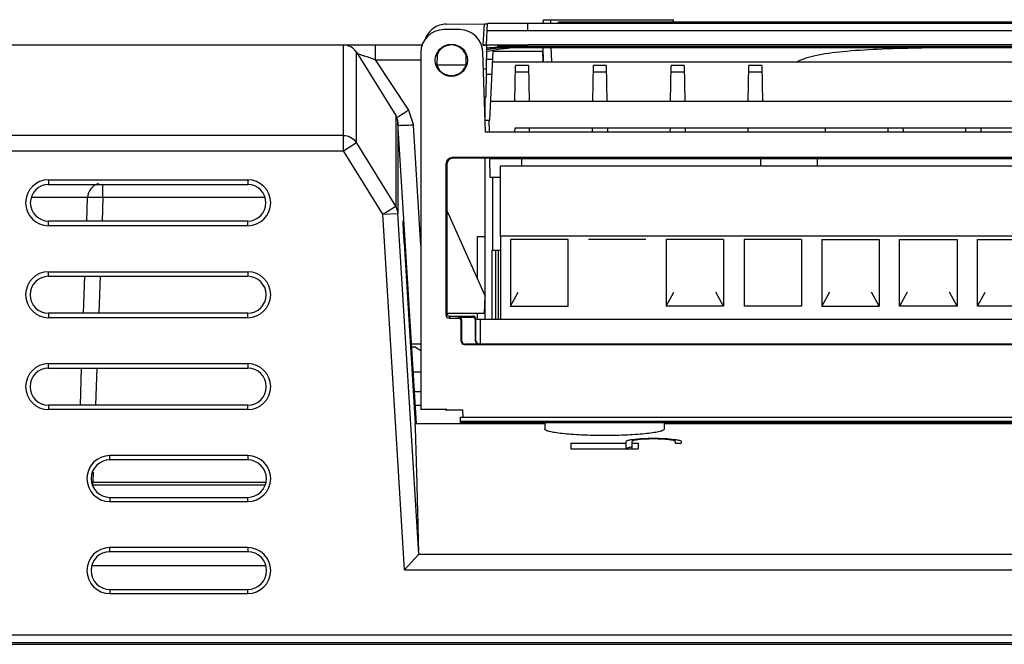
# Model space of a CAD drawing. Header units: millimetres. Extents: x 0 to 1400, y 0 to 1000.
# Tile 14 of 38: x 549 to 613, y 203 to 244. Entities that reach past the tile are written whole.
import ezdxf

# ---------------------------------------------------------------- set-up
doc = ezdxf.new("R2010")
doc.units = ezdxf.units.MM
doc.header["$LTSCALE"] = 77
doc.layers.add('00_COMPONENTS', color=7, linetype='CONTINUOUS')

msp = doc.modelspace()

# ---------------------------------------------------------------- linework, layer by layer
at = {"layer": '00_COMPONENTS', "color": 7, "linetype": 'CONTINUOUS'}
for p, q in [((576.376, 243.248), (578.868, 243.272)), ((578.996, 241.887), (579.069, 243.283)), ((639.711, 243.286), (581.711, 243.286)), ((582.712, 243.286), (582.716, 243.535)), ((582.716, 243.535), (583.206, 243.535)), ((583.21, 243.286), (583.206, 243.535)), ((583.206, 243.527), (591.206, 243.527)), ((583.711, 243.285), (583.711, 243.385)), ((583.711, 243.385), (638.711, 243.385)), ((591.208, 243.385), (591.206, 243.527)), ((577.263, 242.887), (576.211, 242.887)), ((467.711, 241.887), (574.845, 241.887)), ((578.939, 241.873), (578.795, 241.872)), ((579.011, 241.873), (578.952, 238.482)), ((578.996, 241.887), (581.711, 241.887)), ((579.711, 241.883), (579.711, 241.714)), ((638.711, 241.783), (579.711, 241.783)), ((639.711, 241.887), (581.711, 241.887)), ((592.253, 241.77), (592.045, 241.769)), ((592.045, 241.769), (592.045, 241.767)), ((592.045, 241.767), (592.253, 241.765)), ((592.045, 241.76), (592.045, 241.758)), ((592.045, 241.758), (592.253, 241.757)), ((592.878, 241.772), (592.253, 241.77)), ((592.253, 241.765), (592.878, 241.764)), ((592.253, 241.757), (592.878, 241.755)), ((593.711, 241.773), (592.878, 241.772)), ((592.878, 241.764), (593.295, 241.763)), ((592.878, 241.755), (593.295, 241.754)), ((593.295, 241.768), (593.503, 241.77)), ((593.295, 241.759), (593.503, 241.761)), ((593.503, 241.77), (593.92, 241.771)), ((593.503, 241.761), (593.92, 241.762)), ((594.753, 241.774), (593.711, 241.773)), ((593.711, 241.754), (594.753, 241.753)), ((593.92, 241.771), (594.545, 241.771)), ((593.92, 241.762), (594.545, 241.762)), ((594.545, 241.771), (598.503, 241.771)), ((594.545, 241.762), (598.503, 241.762)), ((599.753, 241.774), (594.753, 241.774)), ((594.753, 241.753), (599.753, 241.753)), ((599.753, 241.753), (599.753, 241.774)), ((601.836, 241.771), (601.42, 241.769)), ((601.42, 241.769), (601.42, 241.767)), ((601.42, 241.767), (601.836, 241.765)), ((602.67, 241.772), (601.836, 241.771)), ((601.836, 241.765), (602.67, 241.763)), ((602.045, 241.758), (602.253, 241.757)), ((602.253, 241.757), (602.878, 241.755)), ((603.503, 241.773), (602.67, 241.772)), ((602.67, 241.768), (603.086, 241.77)), ((603.086, 241.766), (602.67, 241.767)), ((602.67, 241.763), (603.503, 241.762)), ((602.878, 241.755), (603.711, 241.754)), ((603.086, 241.77), (603.711, 241.771)), ((603.711, 241.765), (603.086, 241.766)), ((604.545, 241.774), (603.503, 241.773)), ((603.503, 241.762), (604.545, 241.762)), ((603.711, 241.771), (604.545, 241.771)), ((604.545, 241.765), (603.711, 241.765)), ((603.711, 241.754), (604.753, 241.753)), ((606.211, 241.774), (604.545, 241.774)), ((604.545, 241.771), (606.211, 241.771)), ((605.795, 241.765), (604.545, 241.765)), ((604.545, 241.762), (605.795, 241.762)), ((604.753, 241.753), (605.795, 241.753)), ((606.628, 241.764), (605.795, 241.765)), ((605.795, 241.762), (606.42, 241.762)), ((605.795, 241.753), (606.628, 241.754)), ((607.253, 241.773), (606.211, 241.774)), ((606.211, 241.771), (607.045, 241.771)), ((606.42, 241.762), (607.045, 241.761)), ((607.461, 241.763), (606.628, 241.764)), ((606.628, 241.754), (607.461, 241.755)), ((607.045, 241.771), (607.67, 241.769)), ((607.045, 241.761), (607.253, 241.759)), ((608.295, 241.772), (607.253, 241.773)), ((607.461, 241.755), (607.461, 241.763)), ((608.295, 241.762), (607.461, 241.763)), ((607.461, 241.755), (608.295, 241.756)), ((607.67, 241.769), (607.878, 241.768)), ((607.878, 241.768), (609.128, 241.768)), ((608.92, 241.77), (608.295, 241.772)), ((608.503, 241.76), (608.295, 241.762)), ((608.295, 241.756), (608.503, 241.758)), ((608.503, 241.758), (608.503, 241.76)), ((609.128, 241.768), (608.92, 241.77)), ((610.795, 241.756), (610.795, 241.753)), ((614.128, 241.756), (610.795, 241.756)), ((610.795, 241.753), (618.711, 241.753)), ((570.505, 241.415), (573.072, 237.285)), ((574.711, 241.387), (574.711, 218.102)), ((575.773, 241.232), (575.761, 240.574)), ((577.65, 241.232), (577.661, 240.574)), ((578.945, 236.187), (578.762, 241.44)), ((579.053, 241.588), (579.006, 241.58)), ((579.054, 241.585), (579.006, 241.578)), ((579.007, 241.674), (579.031, 241.676)), ((579.008, 241.672), (579.031, 241.675)), ((579.211, 236.987), (579.447, 241.487)), ((579.447, 241.487), (582.685, 241.487)), ((579.711, 241.714), (638.711, 241.714)), ((582.697, 240.787), (582.685, 241.487)), ((582.729, 240.784), (582.712, 241.714)), ((583.262, 240.808), (583.216, 241.714)), ((607.205, 241.697), (607.421, 241.701)), ((608.287, 241.712), (608.512, 241.714)), ((577.661, 240.574), (575.761, 240.574)), ((579.418, 240.936), (578.995, 240.936)), ((579.41, 240.787), (644.271, 240.787)), ((580.857, 238.192), (580.898, 240.541)), ((581.744, 240.541), (580.898, 240.541)), ((581.744, 240.541), (581.785, 238.187)), ((582.726, 240.936), (582.695, 240.936)), ((585.937, 238.192), (585.978, 240.541)), ((586.824, 240.541), (585.978, 240.541)), ((586.824, 240.541), (586.865, 238.187)), ((591.017, 238.192), (591.058, 240.541)), ((591.904, 240.541), (591.058, 240.541)), ((591.904, 240.541), (591.945, 238.187)), ((596.097, 238.192), (596.138, 240.541)), ((596.984, 240.541), (596.138, 240.541)), ((596.984, 240.541), (597.025, 238.187)), ((578.983, 240.282), (578.801, 240.322)), ((578.865, 238.482), (578.952, 238.482)), ((578.866, 238.462), (578.952, 238.462)), ((578.88, 238.062), (578.911, 238.092)), ((578.881, 238.03), (578.911, 238.059)), ((621.575, 238.187), (579.274, 238.187)), ((574.422, 217.191), (573.221, 236.818)), ((578.917, 236.987), (579.211, 236.987)), ((579.152, 236.987), (579.18, 236.186)), ((621.47, 236.187), (578.945, 236.187)), ((580.861, 236.186), (580.866, 236.487)), ((580.866, 236.487), (621.486, 236.487)), ((581.82, 236.187), (581.815, 236.487)), ((585.908, 236.487), (585.902, 236.187)), ((586.895, 236.487), (586.9, 236.187)), ((590.988, 236.487), (590.982, 236.187)), ((591.975, 236.487), (591.98, 236.187)), ((596.068, 236.487), (596.062, 236.187)), ((601.115, 236.487), (601.12, 236.187)), ((605.208, 236.487), (605.202, 236.187)), ((606.195, 236.487), (606.2, 236.187)), ((610.288, 236.487), (610.282, 236.187)), ((611.275, 236.487), (611.28, 236.187)), ((576.359, 224.252), (576.359, 234.14)), ((576.41, 234.089), (576.407, 224.395)), ((621.364, 234.54), (576.759, 234.54)), ((579.225, 234.489), (576.81, 234.489)), ((579.247, 233.259), (579.225, 234.489)), ((579.225, 234.487), (621.308, 234.487)), ((550.411, 233.087), (563.411, 233.087)), ((550.411, 232.78), (563.411, 232.78)), ((579.247, 233.259), (579.911, 233.259)), ((579.411, 228.487), (579.411, 233.259)), ((552.903, 230.391), (552.957, 231.922)), ((574.583, 208.65), (573.223, 230.896)), ((576.411, 231.087), (578.911, 225.487)), ((563.411, 230.391), (550.411, 230.391)), ((573.615, 230.387), (573.551, 230.387)), ((563.411, 230.087), (550.411, 230.087)), ((573.645, 229.887), (573.579, 229.887)), ((573.635, 228.94), (574.353, 217.187)), ((578.411, 226.607), (578.411, 229.387)), ((578.411, 229.387), (578.911, 229.387)), ((579.911, 229.417), (579.911, 223.987)), ((580.576, 229.187), (580.576, 224.829)), ((584.326, 229.187), (580.576, 229.187)), ((584.326, 224.829), (584.326, 229.187)), ((589.406, 229.187), (585.656, 229.187)), ((590.736, 229.187), (590.736, 224.829)), ((594.486, 229.187), (590.736, 229.187)), ((594.486, 229.187), (594.486, 224.829)), ((595.816, 229.187), (595.816, 224.829)), ((599.566, 229.187), (595.816, 229.187)), ((599.566, 229.187), (599.566, 224.829)), ((600.896, 229.187), (600.896, 224.829)), ((600.896, 229.187), (604.646, 229.187)), ((604.646, 229.187), (604.646, 224.829)), ((605.976, 224.829), (605.976, 229.187)), ((605.976, 229.187), (609.726, 229.187)), ((609.726, 229.187), (609.726, 224.829)), ((611.056, 224.829), (611.056, 229.187)), ((611.056, 229.187), (614.806, 229.187)), ((579.341, 228.487), (579.341, 223.987)), ((579.341, 228.487), (579.911, 228.487)), ((579.604, 223.987), (579.604, 228.487)), ((579.783, 223.987), (579.783, 228.487)), ((550.411, 227.087), (563.411, 227.087)), ((550.411, 226.789), (563.411, 226.789)), ((552.694, 224.382), (552.778, 226.789)), ((580.576, 224.829), (581.076, 225.757)), ((590.736, 224.829), (591.236, 225.757)), ((594.486, 224.829), (593.986, 225.757)), ((601.396, 225.757), (600.896, 224.829)), ((604.646, 224.829), (604.146, 225.757)), ((606.476, 225.757), (605.976, 224.829)), ((609.726, 224.829), (609.226, 225.757)), ((611.056, 224.829), (611.556, 225.757)), ((578.873, 224.387), (578.911, 225.487)), ((563.411, 224.382), (550.411, 224.382)), ((576.407, 224.648), (576.411, 224.387)), ((576.411, 224.387), (578.873, 224.387)), ((578.411, 223.997), (578.411, 224.387)), ((580.576, 224.829), (584.326, 224.829)), ((594.486, 224.829), (590.736, 224.829)), ((599.566, 224.829), (595.816, 224.829)), ((600.896, 224.829), (604.646, 224.829)), ((609.726, 224.829), (605.976, 224.829)), ((614.806, 224.829), (611.056, 224.829)), ((563.411, 224.087), (550.411, 224.087)), ((576.559, 224.052), (577.159, 224.052)), ((576.606, 224.195), (578.107, 224.195)), ((577.185, 224.13), (578.085, 224.13)), ((577.359, 222.535), (577.359, 223.852)), ((577.385, 222.561), (577.385, 223.93)), ((578.285, 222.561), (578.285, 223.93)), ((578.306, 222.582), (578.306, 223.995)), ((578.306, 223.987), (620.551, 223.987)), ((578.611, 222.387), (578.611, 223.987)), ((574.105, 222.387), (574.711, 222.387)), ((574.116, 222.187), (574.311, 222.187)), ((574.711, 221.93), (574.311, 222.187)), ((577.559, 222.335), (621.564, 222.335)), ((578.485, 222.361), (577.585, 222.361)), ((578.493, 222.387), (621.561, 222.387)), ((550.411, 221.087), (563.411, 221.087)), ((550.411, 220.798), (563.411, 220.798)), ((552.484, 218.373), (552.568, 220.798)), ((574.216, 220.559), (574.711, 220.559)), ((574.295, 219.263), (574.711, 219.263)), ((563.411, 218.373), (550.411, 218.373)), ((563.411, 218.087), (550.411, 218.087)), ((574.711, 218.349), (574.351, 218.349)), ((576.411, 218.102), (574.711, 218.102)), ((576.311, 218.102), (576.311, 218.067)), ((576.311, 218.067), (577.462, 218.067)), ((576.411, 218.067), (576.411, 218.102)), ((577.479, 217.593), (577.462, 218.067)), ((577.297, 217.187), (577.311, 217.587)), ((577.311, 217.587), (643.711, 217.587)), ((574.353, 217.187), (582.811, 217.187)), ((643.724, 217.232), (577.299, 217.232)), ((582.811, 217.187), (582.811, 216.819)), ((590.611, 217.187), (590.611, 216.819)), ((590.611, 217.187), (645.711, 217.187)), ((588.111, 215.529), (588.111, 216.014)), ((588.511, 215.529), (588.511, 216.014)), ((591.311, 216.014), (591.311, 215.9)), ((591.711, 216.014), (591.711, 215.9)), ((584.511, 215.9), (584.511, 215.529)), ((584.511, 215.9), (588.111, 215.9)), ((584.511, 215.529), (588.911, 215.529)), ((588.511, 215.9), (588.911, 215.9)), ((588.911, 215.9), (588.911, 215.529)), ((591.311, 215.9), (591.711, 215.9)), ((563.411, 215.087), (554.411, 215.087)), ((563.411, 214.807), (554.411, 214.807)), ((553.308, 213.35), (564.603, 213.35)), ((554.411, 212.363), (563.411, 212.363)), ((554.411, 212.087), (563.411, 212.087)), ((574.512, 211.682), (574.506, 211.913)), ((574.512, 211.667), (574.508, 211.83)), ((563.411, 209.087), (554.411, 209.087)), ((563.411, 208.816), (554.411, 208.816)), ((574.572, 208.625), (573.644, 207.638)), ((564.57, 207.887), (553.248, 207.887)), ((554.411, 206.354), (563.411, 206.354)), ((554.411, 206.087), (563.411, 206.087)), ((547.211, 203.387), (639.949, 203.387)), ((546.354, 202.887), (617.596, 202.887)), ((547.1, 202.772), (617.711, 202.772))]:
    msp.add_line(p, q, dxfattribs=at)
at = {"layer": '00_COMPONENTS', "color": 9, "linetype": 'CONTINUOUS'}
for p, q in [((578.795, 241.872), (578.868, 243.272)), ((581.711, 242.813), (581.711, 243.286)), ((639.711, 242.813), (581.711, 242.813)), ((569.657, 235.981), (569.656, 241.887)), ((571.727, 241.887), (571.727, 240.922)), ((581.711, 241.887), (581.711, 241.883)), ((570.506, 235.511), (570.505, 241.415)), ((571.727, 240.922), (573.902, 237.637)), ((571.727, 240.922), (574.711, 240.922)), ((581.751, 240.115), (580.891, 240.115)), ((586.831, 240.115), (585.971, 240.115)), ((591.911, 240.115), (591.051, 240.115)), ((596.991, 240.115), (596.131, 240.115)), ((573.072, 237.285), (573.073, 236.626)), ((573.902, 237.637), (574.231, 236.655)), ((573.073, 236.626), (573.074, 231.36)), ((573.221, 236.818), (573.223, 230.896)), ((574.711, 228.803), (574.231, 236.655)), ((569.657, 235.981), (482.128, 235.981)), ((569.657, 234.986), (569.657, 235.981)), ((569.657, 234.986), (570.506, 235.511)), ((573.074, 231.36), (570.506, 235.511)), ((481.131, 234.986), (569.657, 234.986)), ((572.225, 230.834), (569.657, 234.986)), ((576.41, 234.089), (576.359, 234.14)), ((576.81, 234.489), (576.759, 234.54)), ((550.411, 233.087), (550.411, 232.78)), ((553.956, 231.922), (553.956, 232.78)), ((563.411, 233.087), (563.411, 232.78)), ((552.957, 231.922), (549.309, 231.922)), ((553.956, 231.922), (553.903, 230.391)), ((564.511, 231.922), (553.956, 231.922)), ((572.225, 230.834), (573.074, 231.36)), ((572.225, 230.834), (573.223, 230.896)), ((573.644, 207.638), (572.225, 230.834)), ((550.411, 230.087), (550.411, 230.391)), ((563.411, 230.087), (563.411, 230.391)), ((573.704, 228.922), (573.635, 228.922)), ((620.551, 229.417), (579.911, 229.417)), ((550.411, 226.789), (550.411, 227.087)), ((563.411, 227.087), (563.411, 226.789)), ((553.777, 226.789), (553.693, 224.382)), ((550.411, 224.382), (550.411, 224.087)), ((563.411, 224.087), (563.411, 224.382)), ((576.407, 224.395), (576.359, 224.252)), ((576.606, 224.195), (576.559, 224.052)), ((577.159, 224.052), (577.185, 224.13)), ((577.359, 223.852), (577.385, 223.93)), ((578.085, 224.13), (578.107, 224.195)), ((578.285, 223.93), (578.306, 223.995)), ((577.359, 222.535), (577.385, 222.561)), ((577.559, 222.335), (577.585, 222.361)), ((578.485, 222.361), (578.506, 222.382)), ((550.411, 220.798), (550.411, 221.087)), ((553.568, 220.798), (553.483, 218.373)), ((563.411, 221.087), (563.411, 220.798)), ((550.411, 218.373), (550.411, 218.087)), ((563.411, 218.087), (563.411, 218.373)), ((577.302, 217.325), (643.72, 217.325)), ((554.411, 214.807), (554.411, 215.087)), ((563.411, 215.087), (563.411, 214.807)), ((553.331, 214.012), (553.308, 213.35)), ((553.294, 213.179), (553.294, 213.35)), ((553.294, 213.179), (564.503, 213.179)), ((554.411, 212.363), (554.411, 212.087)), ((563.411, 212.087), (563.411, 212.363)), ((554.411, 208.816), (554.411, 209.087)), ((563.411, 209.087), (563.411, 208.816)), ((631.295, 208.625), (574.572, 208.625)), ((573.644, 207.638), (632.291, 207.638)), ((554.411, 206.354), (554.411, 206.087)), ((563.411, 206.087), (563.411, 206.354))]:
    msp.add_line(p, q, dxfattribs=at)
at = {"layer": '00_COMPONENTS', "color": 6, "linetype": 'CONTINUOUS'}
for p, q in [((578.978, 239.987), (579.368, 239.987)), ((578.911, 237.16), (578.911, 238.462)), ((578.911, 223.987), (578.911, 234.489)), ((581.311, 233.987), (581.311, 234.487)), ((596.911, 233.987), (596.911, 234.487)), ((600.611, 233.987), (600.611, 234.487)), ((579.911, 229.417), (579.911, 233.987)), ((579.911, 233.987), (620.551, 233.987)), ((578.411, 223.987), (578.411, 223.997))]:
    msp.add_line(p, q, dxfattribs=at)
at = {"layer": '00_COMPONENTS', "color": 7, "linetype": 'CONTINUOUS'}
msp.add_circle((576.711, 240.887), 1.05, dxfattribs=at)
for centre, radius, start, end in [((576.211, 241.387), 1.5, 90, 180), ((577.263, 241.387), 1.5, 2, 90), ((569.656, 240.887), 1, 31.86716, 90), ((578.636, 266.204), 24.333, 270.37321, 270.70703), ((581.711, 215.867), 25.948, 94.41335, 95.92899), ((581.716, 229.325), 12.411, 91.6685, 100.56518), ((581.685, 229.496), 12.237, 100.57275, 102.67389), ((581.695, 223.834), 17.949, 97.47277, 98.46356), ((581.699, 223.801), 17.982, 96.33243, 97.47252), ((581.71, 223.7), 18.084, 94.9498, 96.3315), ((610.134, 70.766), 170.956, 90.61888, 90.90928), ((576.705, 240.885), 0.994, 198.22843, 203.30313), ((576.717, 240.885), 0.994, 336.69687, 341.77157), ((572.223, 236.757), 1, 3.49964, 31.86705), ((550.411, 231.587), 1.5, 90, 270), ((550.411, 231.585), 1.194, 90.00208, 269.99792), ((553.956, 231.887), 1, 106.70356, 178), ((563.411, 231.587), 1.5, 270, 90), ((563.411, 231.585), 1.194, 270.00216, 89.99784), ((550.411, 225.587), 1.5, 90, 270), ((563.411, 225.587), 1.5, 270, 90), ((550.411, 225.585), 1.204, 90.00303, 269.99697), ((563.411, 225.585), 1.204, 270.00216, 89.99784), ((550.411, 219.587), 1.5, 90, 270), ((550.411, 219.585), 1.213, 90.00303, 269.99697), ((563.411, 219.587), 1.5, 270, 90), ((563.411, 219.585), 1.213, 270.00216, 89.99784), ((589.072, 211.612), 4.066, 97.63744, 98.15663), ((554.411, 213.587), 1.5, 90, 270), ((554.411, 213.585), 1.222, 90.00303, 269.99697), ((563.411, 213.587), 1.5, 270, 90), ((563.411, 213.585), 1.222, 270.00216, 89.99784), ((554.411, 207.587), 1.5, 90, 270), ((563.411, 207.587), 1.5, 270, 90), ((554.411, 207.585), 1.231, 90.00303, 269.99697), ((563.411, 207.585), 1.231, 270.00216, 89.99784)]:
    msp.add_arc(centre, radius, start, end, dxfattribs=at)
at = {"layer": '00_COMPONENTS', "color": 9, "linetype": 'CONTINUOUS'}
msp.add_arc((525.62, 110.21), 138.606, 70.57041, 70.86787, dxfattribs=at)
at = {"layer": '00_COMPONENTS', "color": 7, "linetype": 'CONTINUOUS'}
for centre, major_axis, ratio, start_param, end_param in [((576.711, 240.887), (1, 0), 0.999963, 6.636063, 9.0719), ((576.759, 234.139), (-0.283, 0.283), 0.999695, -0.785246, 0.785246), ((576.81, 234.089), (0.4, 0), 0.999695, 1.570796, 3.141288), ((576.607, 224.395), (0.051, 0.194), 0.997546, -4.452633, -2.88275), ((576.559, 224.252), (0.063, 0.19), 0.998478, -4.390425, -2.820542), ((577.159, 223.851), (0.063, 0.19), 0.998478, -1.248833, 0.32105), ((577.185, 223.93), (0.063, 0.19), 0.998478, -1.248833, 0.32105), ((578.085, 223.93), (0.063, 0.19), 0.998478, -1.248833, 0.32105), ((578.106, 223.994), (0.051, 0.194), 0.997546, -1.311041, 0.258842), ((577.559, 222.535), (0.141, 0.141), 0.999695, 2.356347, 3.926839), ((577.585, 222.561), (0.141, 0.141), 0.999695, 2.356347, 3.926839), ((578.485, 222.561), (0.141, 0.141), 0.999695, 2.356347, 3.926839), ((578.506, 222.582), (0.105, 0.17), 0.999319, 2.124432, 3.694923)]:
    msp.add_ellipse(centre, major_axis=major_axis, ratio=ratio, start_param=start_param, end_param=end_param, dxfattribs=at)
for points, knots in [([(576.376, 243.248), (576.08, 243.244), (575.477, 243.053), (575.093, 242.549), (574.989, 242.272)], [0, 0, 0, 0, 0.500026, 1, 1, 1, 1]), ([(578.868, 243.272), (578.894, 243.272), (578.941, 243.273), (578.997, 243.273), (579.032, 243.274), (579.052, 243.273), (579.06, 243.276), (579.068, 243.273), (579.068, 243.275)], [0, 0, 0, 0, 0.382338, 0.706747, 0.831111, 0.923704, 0.980642, 1, 1, 1, 1]), ([(578.995, 241.874), (578.995, 241.873), (578.987, 241.876), (578.979, 241.873), (578.959, 241.874), (578.945, 241.873), (578.937, 241.873)], [0, 0, 0, 0, 0.066016, 0.260146, 0.575866, 1, 1, 1, 1]), ([(599.274, 240.788), (599.435, 240.879), (599.823, 241.038), (600.812, 241.297), (602.407, 241.502), (604.661, 241.639), (606.317, 241.682), (607.205, 241.697)], [0, 0, 0, 0, 0.069056, 0.15579, 0.381356, 0.668085, 1, 1, 1, 1]), ([(575.793, 240.492), (575.868, 240.316), (576.13, 240.002), (576.711, 239.829), (577.293, 240.002), (577.554, 240.316), (577.63, 240.492)], [0, 0, 0, 0, 0.250059, 0.5, 0.749941, 1, 1, 1, 1]), ([(573.584, 229.795), (573.579, 229.877), (573.572, 229.994), (573.564, 230.14), (573.559, 230.225), (573.557, 230.291), (573.55, 230.344), (573.556, 230.366), (573.548, 230.387), (573.551, 230.387)], [0, 0, 0, 0, 0.419447, 0.591863, 0.736125, 0.850447, 0.933148, 0.983199, 1, 1, 1, 1]), ([(573.635, 228.94), (573.631, 229.016), (573.613, 229.301), (573.596, 229.586), (573.584, 229.795)], [0, 0, 0, 0, 0.267277, 1, 1, 1, 1]), ([(574.44, 214.408), (574.433, 214.656), (574.406, 215.583), (574.376, 216.509), (574.353, 217.187)], [0, 0, 0, 0, 0.268065, 1, 1, 1, 1]), ([(590.611, 216.819), (590.611, 216.782), (590.492, 216.705), (590.28, 216.647), (589.915, 216.573), (589.439, 216.514), (588.855, 216.462), (587.935, 216.41), (586.711, 216.385), (585.488, 216.41), (584.568, 216.462), (583.983, 216.514), (583.507, 216.573), (583.143, 216.647), (582.93, 216.705), (582.811, 216.782), (582.811, 216.819)], [0, 0, 0, 0, 0.013911, 0.043482, 0.089682, 0.15124, 0.226024, 0.311278, 0.499999, 0.688721, 0.773976, 0.848759, 0.910318, 0.956518, 0.986089, 1, 1, 1, 1]), ([(588.111, 216.014), (588.111, 216.044), (588.233, 216.093), (588.314, 216.109), (588.383, 216.122)], [0, 0, 0, 0, 0.298747, 1, 1, 1, 1]), ([(588.882, 216.122), (588.789, 216.11), (588.668, 216.091), (588.548, 216.055), (588.511, 216.027), (588.511, 216.014)], [0, 0, 0, 0, 0.708278, 0.903573, 1, 1, 1, 1]), ([(588.533, 216.145), (588.989, 216.206), (589.912, 216.228), (590.835, 216.206), (591.291, 216.145)], [0, 0, 0, 0, 0.50014, 1, 1, 1, 1]), ([(591.311, 216.014), (591.311, 216.04), (591.201, 216.079), (591.045, 216.111), (590.756, 216.143), (590.409, 216.164), (590.011, 216.174), (589.498, 216.17), (589.119, 216.151), (588.882, 216.122)], [0, 0, 0, 0, 0.031588, 0.107138, 0.223565, 0.371396, 0.537798, 0.707986, 1, 1, 1, 1]), ([(591.439, 216.122), (591.508, 216.11), (591.589, 216.093), (591.711, 216.044), (591.711, 216.014)], [0, 0, 0, 0, 0.701305, 1, 1, 1, 1]), ([(588.496, 215.637), (588.419, 215.626), (588.3, 215.604), (588.178, 215.572), (588.14, 215.547)], [0, 0, 0, 0, 0.626269, 1, 1, 1, 1]), ([(574.506, 211.913), (574.501, 212.131), (574.48, 212.963), (574.457, 213.794), (574.44, 214.408)], [0, 0, 0, 0, 0.261817, 1, 1, 1, 1]), ([(574.578, 208.902), (574.572, 209.143), (574.551, 210.07), (574.529, 210.996), (574.512, 211.682)], [0, 0, 0, 0, 0.26018, 1, 1, 1, 1]), ([(574.572, 208.625), (574.575, 208.628), (574.581, 208.636), (574.584, 208.646), (574.583, 208.65)], [0, 0, 0, 0, 0.542386, 1, 1, 1, 1])]:
    msp.add_open_spline(points, degree=3, knots=knots, dxfattribs=at)
for points in [[(581.711, 243.286), (580.83, 243.286), (579.95, 243.285), (579.069, 243.283)], [(588.383, 216.122), (588.433, 216.131), (588.483, 216.138), (588.533, 216.145)], [(591.291, 216.145), (591.341, 216.138), (591.39, 216.131), (591.439, 216.122)], [(553.22, 213.351), (553.25, 213.351), (553.279, 213.35), (553.308, 213.35)]]:
    msp.add_open_spline(points, degree=3, dxfattribs=at)
at = {"layer": '00_COMPONENTS', "color": 9, "linetype": 'CONTINUOUS'}
for points in [[(581.711, 242.813), (580.822, 242.813), (579.933, 242.812), (579.044, 242.811)], [(573.223, 230.896), (573.213, 231.058), (573.16, 231.222), (573.074, 231.36)]]:
    msp.add_open_spline(points, degree=3, dxfattribs=at)
for points, knots in [([(570.567, 241.325), (570.604, 241.312), (570.765, 241.257), (570.925, 241.202), (571.047, 241.16)], [0, 0, 0, 0, 0.234059, 1, 1, 1, 1]), ([(573.089, 237.127), (573.101, 237.132), (573.179, 237.175), (573.254, 237.221), (573.318, 237.261)], [0, 0, 0, 0, 0.147458, 1, 1, 1, 1]), ([(573.318, 237.261), (573.36, 237.287), (573.556, 237.41), (573.75, 237.537), (573.902, 237.637)], [0, 0, 0, 0, 0.213508, 1, 1, 1, 1]), ([(573.526, 236.622), (573.485, 236.621), (573.415, 236.621), (573.317, 236.617), (573.272, 236.625), (573.233, 236.622), (573.233, 236.629)], [0, 0, 0, 0, 0.422082, 0.736545, 0.930681, 1, 1, 1, 1]), ([(574.231, 236.655), (574.166, 236.651), (573.931, 236.638), (573.696, 236.627), (573.526, 236.622)], [0, 0, 0, 0, 0.275407, 1, 1, 1, 1]), ([(569.657, 235.981), (569.824, 235.981), (570.164, 235.895), (570.418, 235.653), (570.506, 235.511)], [0, 0, 0, 0, 0.500554, 1, 1, 1, 1]), ([(553.956, 231.922), (553.829, 231.927), (553.594, 231.933), (553.315, 231.938), (553.138, 231.935), (553.04, 231.936), (552.996, 231.927), (552.957, 231.929), (552.957, 231.922)], [0, 0, 0, 0, 0.381986, 0.705871, 0.830015, 0.922506, 0.979608, 1, 1, 1, 1])]:
    msp.add_open_spline(points, degree=3, knots=knots, dxfattribs=at)

doc.saveas('drawing.dxf')
